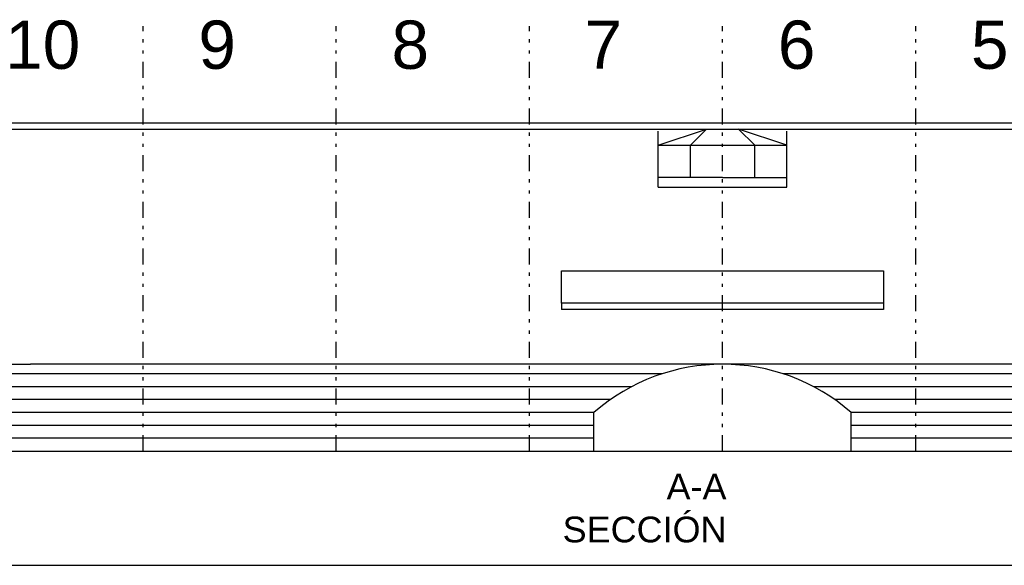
# Model space of a CAD drawing. Header units: inches. Extents: x 21 to 132, y 19 to 196.
# Tile 2 of 54: x 58 to 89, y 19 to 36. Entities that reach past the tile are written whole.
import ezdxf

# ---------------------------------------------------------------- set-up
doc = ezdxf.new("R2010")
doc.units = ezdxf.units.IN
doc.header["$MEASUREMENT"] = 0
doc.linetypes.add('DASHDOT', pattern=[1, 0.5, -0.25, 0, -0.25])
doc.linetypes.add('DIVIDE', pattern=[1.25, 0.5, -0.25, 0, -0.25, 0, -0.25])
for name, color, linetype in [('ax', 40, 'DIVIDE'), ('fur', 253, 'Continuous'), ('gradient', 240, 'Continuous'), ('inwall', 41, 'Continuous'), ('wall', 7, 'Continuous')]:
    doc.layers.add(name, color=color, linetype=linetype)
doc.layers.add('section', color=212, linetype='DASHDOT', lineweight=20)
doc.styles.get("Standard").update_dxf_attribs({"font": 'arial.ttf'})

# ---------------------------------------------------------------- blocks, each defined once
blk = doc.blocks.new('A$C3C69427F')
at = {"layer": 'fur'}
for p, q in [((0, 1.3), (1.5, 1.796)), ((0, 1.3), (0, 1.741)), ((1.5, 1.796), (1, 1.3)), ((2.5, 1.796), (3, 1.3)), ((4, 1.3), (2.5, 1.796)), ((4, 1.3), (4, 1.741)), ((0, 0), (0, 1.3)), ((0, 1.3), (4, 1.3)), ((1, 0.3), (1, 1.3)), ((3, 0.3), (3, 1.3)), ((4, 0), (4, 1.3)), ((1, 0.3), (0, 0.3)), ((2, 0.3), (1, 0.3)), ((2, 0.3), (3, 0.3)), ((3, 0.3), (4, 0.3)), ((0, 0), (4, 0))]:
    blk.add_line(p, q, dxfattribs=at)

msp = doc.modelspace()

# ---------------------------------------------------------------- linework, layer by layer
msp.add_line((21.16839, 19.16754), (132.18873, 19.16754))
at = {"layer": 'ax'}
for p, q in [((62.20258, 22.71387), (62.20258, 35.91387)), ((68.20258, 22.71387), (68.20258, 35.91387)), ((74.20258, 22.71387), (74.20258, 35.91387)), ((80.20258, 22.71387), (80.20258, 35.91387)), ((86.20258, 22.71387), (86.20258, 35.91387))]:
    msp.add_line(p, q, dxfattribs=at)
at = {"layer": 'gradient', "color": 252}
for p, q in [((51.50258, 25.41387), (58.70258, 25.41387)), ((58.70258, 25.11387), (57.20258, 25.11387)), ((58.70258, 24.71387), (52.90258, 24.71387)), ((58.70258, 24.31387), (53.60258, 24.31387)), ((58.70258, 23.91387), (54.30258, 23.91387)), ((76.20258, 23.51387), (55.00258, 23.51387)), ((105.40258, 23.51387), (84.20258, 23.51387)), ((76.20258, 23.11387), (55.70258, 23.11387)), ((105.40258, 23.11387), (84.20258, 23.11387))]:
    msp.add_line(p, q, dxfattribs=at)
at = {"layer": 'gradient', "color": 253}
for p, q in [((108.97824, 25.41387), (58.70258, 25.41387)), ((78.31579, 25.11387), (58.70258, 25.11387)), ((103.20258, 25.11387), (82.08938, 25.11387)), ((77.36945, 24.71387), (70.00258, 24.71387)), ((107.50258, 24.71387), (83.03572, 24.71387)), ((76.71355, 24.31387), (70.00258, 24.31387)), ((106.80258, 24.31387), (83.69161, 24.31387)), ((76.20258, 23.91387), (70.00258, 23.91387)), ((106.10258, 23.91387), (84.20258, 23.91387))]:
    msp.add_line(p, q, dxfattribs=at)
at = {"layer": 'inwall', "color": 252}
for p, q in [((75.20258, 27.31387), (75.20258, 28.31387)), ((75.20258, 28.31387), (85.20258, 28.31387)), ((85.20258, 28.31387), (85.20258, 27.31387)), ((85.20258, 27.31387), (75.20258, 27.31387)), ((75.20258, 27.31387), (75.20258, 27.11387)), ((85.20258, 27.31387), (85.20258, 27.11387)), ((85.20258, 27.11387), (75.20258, 27.11387)), ((76.20258, 22.71387), (76.20258, 23.91387)), ((84.20258, 22.71387), (84.20258, 23.91387))]:
    msp.add_line(p, q, dxfattribs=at)
at = {"layer": 'inwall', "color": 253}
for p, q in [((76.20258, 24.71387), (58.70258, 24.71387)), ((76.20258, 24.31387), (58.70258, 24.31387)), ((76.20258, 23.91387), (58.70258, 23.91387))]:
    msp.add_line(p, q, dxfattribs=at)
at = {"layer": 'inwall', "color": 252}
msp.add_arc((80.20258, 19.33054), 6.08333, 48.88791, 131.11209, dxfattribs=at)
at = {"layer": 'wall'}
for p, q in [((50.30258, 32.91387), (110.10258, 32.91387)), ((50.30258, 32.71387), (110.10258, 32.71387)), ((50.20258, 22.71387), (110.20258, 22.71387))]:
    msp.add_line(p, q, dxfattribs=at)

# ---------------------------------------------------------------- block references
at = {"layer": 'inwall', "color": 252}
msp.add_blockref('A$C3C69427F', (78.20258, 30.91756), dxfattribs=at)

# ---------------------------------------------------------------- texts
at = {"layer": 'ax', "char_height": 1.5, "attachment_point": 1}
for s, insert in [('10 ', (57.91937, 36.09175)), ('9', (63.91937, 36.09175)), ('8', (69.91937, 36.09175)), ('7', (75.91937, 36.09175)), ('6', (81.91937, 36.09175)), ('5', (87.91937, 36.09175))]:
    msp.add_mtext_dynamic_manual_height_columns(s, width=1.4771699, gutter_width=1, heights=[0], dxfattribs=dict(at, insert=insert))
at = {"layer": 'section', "insert": (80.32549, 22.0142), "char_height": 0.8, "attachment_point": 3}
msp.add_mtext_dynamic_manual_height_columns('A-A\\PSECCIÓN', width=0.7264861, gutter_width=1, heights=[0], dxfattribs=at)

doc.saveas('drawing.dxf')
